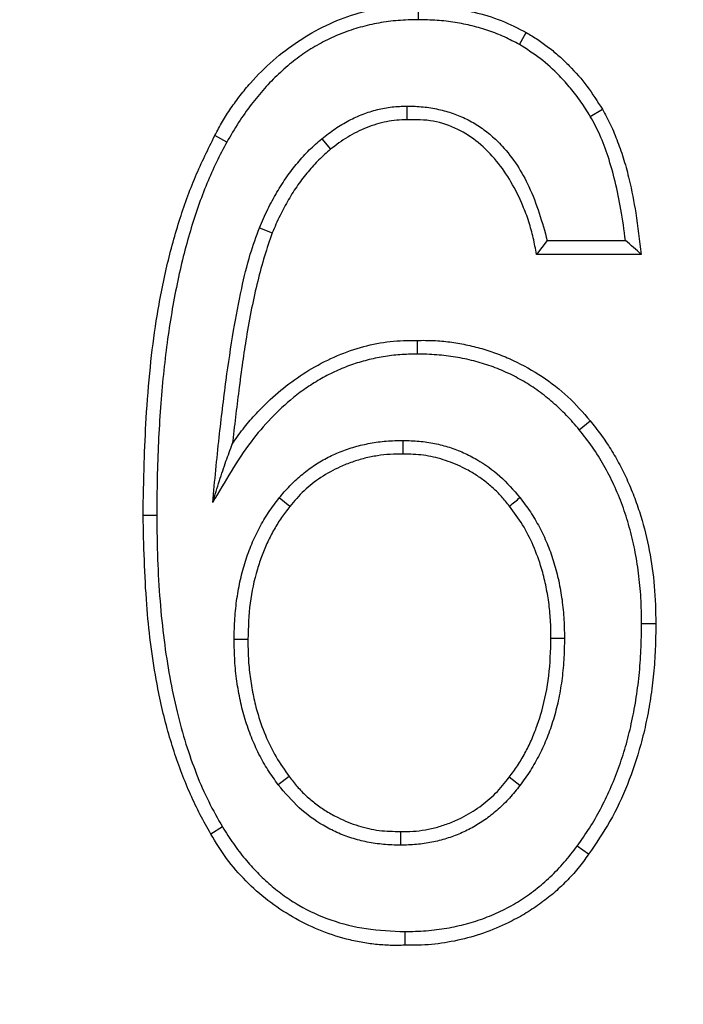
# Model space of a CAD drawing. Header units: millimetres. Extents: x 423 to 1697, y -6 to 958.
# Tile 37 of 54: x 1180.58 to 1184.85, y 392.46 to 398.8. Entities that reach past the tile are written whole.
import ezdxf

# ---------------------------------------------------------------- set-up
doc = ezdxf.new("R2010")
doc.units = ezdxf.units.MM

msp = doc.modelspace()

# ---------------------------------------------------------------- linework, layer by layer
at = {"color": 7, "linetype": 'Continuous', "lineweight": 25}
for p, q in [((1183.1456, 398.8898), (1183.1456, 398.8014)), ((1183.7975, 398.641), (1183.8416, 398.7187)), ((1183.0729, 398.2449), (1183.0729, 398.1566)), ((1184.2544, 398.1785), (1184.3321, 398.2248)), ((1181.9125, 398.0127), (1181.8357, 398.0557)), ((1182.5241, 398.0343), (1182.5807, 397.9661)), ((1182.1227, 397.4609), (1182.2046, 397.427)), ((1183.9771, 397.3776), (1183.9074, 397.2889)), ((1183.1387, 396.735), (1183.1387, 396.6466)), ((1184.1831, 396.1593), (1184.2527, 396.2166)), ((1183.0487, 396.0018), (1183.0487, 396.0901)), ((1182.3182, 395.6637), (1182.2491, 395.7192)), ((1181.4612, 395.6067), (1181.3729, 395.6067)), ((1184.5849, 394.9101), (1184.676, 394.9101)), ((1182.0481, 394.8083), (1181.9596, 394.8083)), ((1184.0008, 394.8164), (1184.0879, 394.8164)), ((1182.3147, 393.9244), (1182.2442, 393.8707)), ((1183.8009, 393.8661), (1183.7316, 393.9194)), ((1181.8844, 393.5993), (1181.8092, 393.5537)), ((1183.0314, 393.57), (1183.0314, 393.4817)), ((1184.2432, 393.4234), (1184.1699, 393.4759)), ((1183.0591, 392.9251), (1183.0591, 392.8368))]:
    msp.add_line(p, q, dxfattribs=at)
msp.add_circle((1181.5616, 377.9631), 92.5, dxfattribs=at)
for points, knots in [([(1181.5616, 286.9631), (1157.4276, 286.9631), (1134.2802, 296.551), (1100.1496, 330.6817), (1090.5616, 353.8291), (1090.5616, 402.0971), (1100.1496, 425.2445), (1134.2802, 459.3751), (1157.4276, 468.9631), (1181.5616, 468.9631)], [0, 0, 0, 0, 0.25, 0.25, 0.5, 0.5, 0.75, 0.75, 1, 1, 1, 1]), ([(1181.5616, 468.9631), (1205.6957, 468.9631), (1228.843, 459.3751), (1262.9737, 425.2445), (1272.5616, 402.0971), (1272.5616, 353.8291), (1262.9737, 330.6817), (1228.843, 296.551), (1205.6957, 286.9631), (1181.5616, 286.9631)], [0, 0, 0, 0, 0.25, 0.25, 0.5, 0.5, 0.75, 0.75, 1, 1, 1, 1]), ([(1181.5616, 435.055), (1177.825, 435.055), (1174.0884, 434.687), (1166.7587, 433.229), (1163.1657, 432.1391), (1156.2613, 429.2792), (1152.95, 427.5092), (1146.7362, 423.3573), (1143.8338, 420.9754), (1138.5493, 415.6909), (1136.1674, 412.7886), (1132.0155, 406.5747), (1130.2455, 403.2634), (1127.3856, 396.359), (1126.2957, 392.766), (1124.8377, 385.4363), (1124.4697, 381.6997), (1124.4697, 374.2264), (1124.8377, 370.4899), (1126.2957, 363.1601), (1127.3856, 359.5672), (1130.2455, 352.6627), (1132.0155, 349.3514), (1136.1674, 343.1376), (1138.5493, 340.2352), (1143.8338, 334.9508), (1146.7362, 332.5689), (1152.95, 328.4169), (1156.2613, 326.647), (1163.1657, 323.7871), (1166.7587, 322.6972), (1174.0884, 321.2392), (1177.825, 320.8712), (1181.5616, 320.8712)], [0, 0, 0, 0, 0.0625, 0.0625, 0.125, 0.125, 0.1875, 0.1875, 0.25, 0.25, 0.3125, 0.3125, 0.375, 0.375, 0.4375, 0.4375, 0.5, 0.5, 0.5625, 0.5625, 0.625, 0.625, 0.6875, 0.6875, 0.75, 0.75, 0.8125, 0.8125, 0.875, 0.875, 0.9375, 0.9375, 1, 1, 1, 1]), ([(1181.5616, 320.8712), (1185.2983, 320.8712), (1189.0349, 321.2392), (1196.3646, 322.6972), (1199.9575, 323.7871), (1206.862, 326.647), (1210.1733, 328.4169), (1216.3871, 332.5689), (1219.2895, 334.9508), (1224.5739, 340.2352), (1226.9558, 343.1376), (1231.1078, 349.3514), (1232.8777, 352.6627), (1235.7376, 359.5672), (1236.8276, 363.1601), (1238.2855, 370.4899), (1238.6535, 374.2264), (1238.6535, 381.6997), (1238.2855, 385.4363), (1236.8276, 392.766), (1235.7376, 396.359), (1232.8777, 403.2634), (1231.1078, 406.5747), (1226.9558, 412.7886), (1224.5739, 415.6909), (1219.2895, 420.9754), (1216.3871, 423.3573), (1210.1733, 427.5092), (1206.862, 429.2792), (1199.9575, 432.1391), (1196.3646, 433.229), (1189.0349, 434.687), (1185.2983, 435.055), (1181.5616, 435.055)], [0, 0, 0, 0, 0.0625, 0.0625, 0.125, 0.125, 0.1875, 0.1875, 0.25, 0.25, 0.3125, 0.3125, 0.375, 0.375, 0.4375, 0.4375, 0.5, 0.5, 0.5625, 0.5625, 0.625, 0.625, 0.6875, 0.6875, 0.75, 0.75, 0.8125, 0.8125, 0.875, 0.875, 0.9375, 0.9375, 1, 1, 1, 1]), ([(1181.5616, 321.9631), (1177.8964, 321.9631), (1174.2313, 322.3241), (1167.0418, 323.7541), (1163.5176, 324.8232), (1156.7452, 327.6284), (1153.4972, 329.3645), (1147.4022, 333.437), (1144.5553, 335.7734), (1139.372, 340.9568), (1137.0356, 343.8036), (1132.9631, 349.8986), (1131.227, 353.1466), (1128.4218, 359.919), (1127.3527, 363.4432), (1125.9226, 370.6328), (1125.5616, 374.2979), (1125.5616, 381.6283), (1125.9226, 385.2934), (1127.3527, 392.4829), (1128.4218, 396.0072), (1131.227, 402.7795), (1132.9631, 406.0275), (1137.0356, 412.1225), (1139.372, 414.9694), (1144.5553, 420.1527), (1147.4022, 422.4891), (1153.4972, 426.5616), (1156.7452, 428.2977), (1163.5176, 431.1029), (1167.0418, 432.172), (1174.2313, 433.6021), (1177.8964, 433.9631), (1181.5616, 433.9631)], [0, 0, 0, 0, 0.0625, 0.0625, 0.125, 0.125, 0.1875, 0.1875, 0.25, 0.25, 0.3125, 0.3125, 0.375, 0.375, 0.4375, 0.4375, 0.5, 0.5, 0.5625, 0.5625, 0.625, 0.625, 0.6875, 0.6875, 0.75, 0.75, 0.8125, 0.8125, 0.875, 0.875, 0.9375, 0.9375, 1, 1, 1, 1]), ([(1181.5616, 433.9631), (1185.2268, 433.9631), (1188.8919, 433.6021), (1196.0815, 432.172), (1199.6057, 431.1029), (1206.3781, 428.2977), (1209.6261, 426.5616), (1215.7211, 422.4891), (1218.5679, 420.1527), (1223.7513, 414.9694), (1226.0877, 412.1225), (1230.1602, 406.0275), (1231.8963, 402.7795), (1234.7015, 396.0072), (1235.7706, 392.4829), (1237.2007, 385.2934), (1237.5616, 381.6283), (1237.5616, 374.2979), (1237.2007, 370.6328), (1235.7706, 363.4432), (1234.7015, 359.919), (1231.8963, 353.1466), (1230.1602, 349.8986), (1226.0877, 343.8036), (1223.7513, 340.9568), (1218.5679, 335.7734), (1215.7211, 333.437), (1209.6261, 329.3645), (1206.3781, 327.6284), (1199.6057, 324.8232), (1196.0815, 323.7541), (1188.8919, 322.3241), (1185.2268, 321.9631), (1181.5616, 321.9631)], [0, 0, 0, 0, 0.0625, 0.0625, 0.125, 0.125, 0.1875, 0.1875, 0.25, 0.25, 0.3125, 0.3125, 0.375, 0.375, 0.4375, 0.4375, 0.5, 0.5, 0.5625, 0.5625, 0.625, 0.625, 0.6875, 0.6875, 0.75, 0.75, 0.8125, 0.8125, 0.875, 0.875, 0.9375, 0.9375, 1, 1, 1, 1]), ([(1181.5616, 345.4631), (1181.363, 345.4641), (1180.9661, 345.4662), (1180.3711, 345.4831), (1179.7772, 345.5101), (1179.1842, 345.5481), (1178.5923, 345.5969), (1178.0013, 345.6566), (1177.4113, 345.7272), (1176.8223, 345.8086), (1176.2342, 345.9008), (1174.8088, 346.1512), (1172.5666, 346.6788), (1169.5387, 347.712), (1166.5859, 349.0558), (1163.7273, 350.7264), (1161.0331, 352.6917), (1158.5403, 354.9415), (1156.2903, 357.4344), (1154.3252, 360.1284), (1152.6544, 362.9872), (1151.3107, 365.9397), (1150.2774, 368.968), (1149.5681, 371.9819), (1149.1518, 374.9895), (1149.0165, 377.9629), (1149.1518, 380.9365), (1149.568, 383.9439), (1150.2774, 386.9579), (1151.3105, 389.9861), (1152.6543, 392.9388), (1154.325, 395.7974), (1156.2902, 398.4916), (1158.54, 400.9844), (1161.0329, 403.2344), (1163.727, 405.1995), (1166.5858, 406.8703), (1169.5383, 408.2141), (1172.5665, 409.2473), (1174.9375, 409.8052), (1176.6251, 410.0912), (1177.607, 410.2269), (1178.5917, 410.3326), (1179.5792, 410.4075), (1180.5695, 410.4544), (1181.2307, 410.4602), (1181.5616, 410.4631)], [0, 0, 0, 0, 0.005838, 0.011668, 0.017492, 0.023313, 0.029131, 0.03495, 0.040771, 0.046596, 0.052427, 0.058266, 0.089135, 0.120009, 0.152164, 0.184325, 0.217165, 0.25001, 0.28285, 0.315695, 0.347851, 0.380012, 0.410881, 0.441755, 0.470875, 0.500001, 0.529121, 0.558247, 0.589116, 0.61999, 0.652145, 0.684306, 0.717146, 0.749991, 0.782831, 0.815676, 0.847832, 0.879993, 0.910862, 0.941736, 0.951461, 0.961168, 0.970867, 0.980565, 0.990273, 1, 1, 1, 1]), ([(1181.5616, 410.4631), (1181.7602, 410.462), (1182.1572, 410.4599), (1182.7521, 410.4431), (1183.3461, 410.4161), (1183.939, 410.3781), (1184.531, 410.3292), (1185.122, 410.2695), (1185.712, 410.199), (1186.301, 410.1176), (1186.8891, 410.0253), (1188.3145, 409.775), (1190.5567, 409.2473), (1193.5846, 408.2142), (1196.5374, 406.8704), (1199.396, 405.1997), (1202.0902, 403.2345), (1204.583, 400.9847), (1206.8329, 398.4918), (1208.7981, 395.7977), (1210.4689, 392.9389), (1211.8126, 389.9864), (1212.8459, 386.9581), (1213.5552, 383.9442), (1213.9714, 380.9367), (1214.1067, 377.9633), (1213.9715, 374.9896), (1213.5553, 371.9823), (1212.8459, 368.9682), (1211.8127, 365.9401), (1210.469, 362.9874), (1208.7983, 360.1287), (1206.833, 357.4345), (1204.5832, 354.9417), (1202.0903, 352.6918), (1199.3963, 350.7266), (1196.5375, 349.0558), (1193.5849, 347.7121), (1190.5568, 346.6788), (1188.1858, 346.1209), (1186.4982, 345.835), (1185.5163, 345.6993), (1184.5316, 345.5936), (1183.5441, 345.5187), (1182.5538, 345.4717), (1181.8926, 345.466), (1181.5616, 345.4631)], [0, 0, 0, 0, 0.005838, 0.011668, 0.017492, 0.023313, 0.029131, 0.03495, 0.040771, 0.046596, 0.052427, 0.058266, 0.089135, 0.120009, 0.152164, 0.184325, 0.217165, 0.25001, 0.28285, 0.315695, 0.347851, 0.380012, 0.410881, 0.441755, 0.470875, 0.500001, 0.529121, 0.558247, 0.589116, 0.61999, 0.652145, 0.684306, 0.717146, 0.749991, 0.782831, 0.815676, 0.847832, 0.879993, 0.910862, 0.941736, 0.951461, 0.961168, 0.970867, 0.980565, 0.990273, 1, 1, 1, 1]), ([(1181.8357, 398.0557), (1181.8515, 398.0856), (1181.8833, 398.1456), (1181.9382, 398.2316), (1181.9984, 398.3145), (1182.0862, 398.4202), (1182.2076, 398.5417), (1182.3714, 398.6671), (1182.5489, 398.7688), (1182.7405, 398.8429), (1182.9406, 398.8886), (1183.0777, 398.8894), (1183.1456, 398.8898)], [0, 0, 0, 0, 0.062077, 0.124187, 0.186588, 0.249532, 0.375694, 0.500191, 0.626281, 0.749173, 0.875586, 1, 1, 1, 1]), ([(1183.1456, 398.8898), (1183.1868, 398.889), (1183.2681, 398.8876), (1183.3884, 398.8739), (1183.5269, 398.8471), (1183.6813, 398.8013), (1183.7888, 398.7459), (1183.8416, 398.7187)], [0, 0, 0, 0, 0.170179, 0.336555, 0.500155, 0.754355, 1, 1, 1, 1]), ([(1183.1456, 398.8014), (1183.1024, 398.8004), (1183.0174, 398.7985), (1182.8922, 398.7817), (1182.7718, 398.7545), (1182.6563, 398.7161), (1182.5457, 398.6666), (1182.44, 398.606), (1182.3392, 398.5344), (1182.2435, 398.4517), (1182.1526, 398.3581), (1182.0669, 398.2534), (1181.9855, 398.1381), (1181.9372, 398.0551), (1181.9125, 398.0127)], [0, 0, 0, 0, 0.084085, 0.165625, 0.245301, 0.323844, 0.402014, 0.480585, 0.560318, 0.641941, 0.726134, 0.813516, 0.904642, 1, 1, 1, 1]), ([(1183.7975, 398.641), (1183.7657, 398.6579), (1183.702, 398.692), (1183.6002, 398.7316), (1183.4937, 398.763), (1183.3821, 398.7851), (1183.2656, 398.7989), (1183.1861, 398.8005), (1183.1456, 398.8014)], [0, 0, 0, 0, 0.158877, 0.319121, 0.4821, 0.649117, 0.821382, 1, 1, 1, 1]), ([(1183.8416, 398.7187), (1183.8663, 398.704), (1183.9161, 398.6746), (1183.9868, 398.6233), (1184.055, 398.5668), (1184.1398, 398.4854), (1184.2372, 398.3741), (1184.3002, 398.275), (1184.3321, 398.2248)], [0, 0, 0, 0, 0.122688, 0.246511, 0.372107, 0.500085, 0.747426, 1, 1, 1, 1]), ([(1184.2544, 398.1785), (1184.2347, 398.2101), (1184.1957, 398.2726), (1184.1289, 398.3597), (1184.0433, 398.455), (1183.9358, 398.5539), (1183.8431, 398.6123), (1183.7975, 398.641)], [0, 0, 0, 0, 0.1696, 0.336047, 0.500367, 0.754127, 1, 1, 1, 1]), ([(1182.5241, 398.0343), (1182.5525, 398.0564), (1182.6081, 398.0997), (1182.6975, 398.1525), (1182.7884, 398.194), (1182.8815, 398.2234), (1182.9766, 398.2417), (1183.0408, 398.2438), (1183.0729, 398.2449)], [0, 0, 0, 0, 0.179954, 0.351754, 0.517379, 0.679036, 0.839096, 1, 1, 1, 1]), ([(1183.0729, 398.2449), (1183.1079, 398.2439), (1183.1763, 398.242), (1183.276, 398.2257), (1183.3701, 398.1994), (1183.4585, 398.1623), (1183.541, 398.1145), (1183.6178, 398.0561), (1183.7388, 397.9384), (1183.882, 397.7156), (1183.9437, 397.4964), (1183.9771, 397.3776)], [0, 0, 0, 0, 0.076789, 0.150248, 0.2213, 0.290962, 0.360314, 0.430448, 0.502423, 0.73042, 1, 1, 1, 1]), ([(1184.3321, 398.2248), (1184.35, 398.1915), (1184.3868, 398.1233), (1184.4324, 398.0133), (1184.4727, 397.8952), (1184.5136, 397.7426), (1184.552, 397.5397), (1184.5716, 397.3782), (1184.5825, 397.2889)], [0, 0, 0, 0, 0.116518, 0.238254, 0.365891, 0.500023, 0.723663, 1, 1, 1, 1]), ([(1183.0729, 398.1566), (1183.051, 398.156), (1183.007, 398.155), (1182.9411, 398.1449), (1182.8752, 398.1286), (1182.7903, 398.0985), (1182.6882, 398.0486), (1182.6168, 397.9938), (1182.5807, 397.9661)], [0, 0, 0, 0, 0.122069, 0.245314, 0.370953, 0.500139, 0.746918, 1, 1, 1, 1]), ([(1183.9074, 397.2889), (1183.9012, 397.3245), (1183.8887, 397.3957), (1183.8589, 397.5005), (1183.8139, 397.6227), (1183.7483, 397.7561), (1183.6529, 397.8943), (1183.5387, 398.0113), (1183.4007, 398.1013), (1183.2429, 398.1573), (1183.1299, 398.1568), (1183.0729, 398.1566)], [0, 0, 0, 0, 0.081729, 0.163749, 0.246614, 0.376675, 0.499697, 0.626424, 0.744958, 0.871551, 1, 1, 1, 1]), ([(1184.4811, 397.3778), (1184.472, 397.4449), (1184.4547, 397.5729), (1184.4174, 397.7539), (1184.3723, 397.9145), (1184.3207, 398.0559), (1184.2757, 398.1391), (1184.2544, 398.1785)], [0, 0, 0, 0, 0.242315, 0.462369, 0.661086, 0.83972, 1, 1, 1, 1]), ([(1181.3729, 395.6067), (1181.3749, 395.7193), (1181.3784, 395.9285), (1181.3924, 396.2471), (1181.4166, 396.553), (1181.4569, 396.8736), (1181.5164, 397.1887), (1181.6006, 397.4994), (1181.7035, 397.789), (1181.7922, 397.9681), (1181.8357, 398.0557)], [0, 0, 0, 0, 0.134351, 0.249411, 0.380049, 0.500039, 0.634416, 0.761971, 0.883518, 1, 1, 1, 1]), ([(1182.1227, 397.4609), (1182.14, 397.5007), (1182.1739, 397.5785), (1182.2332, 397.6881), (1182.2973, 397.7888), (1182.3671, 397.88), (1182.4418, 397.9627), (1182.4969, 398.0106), (1182.5241, 398.0343)], [0, 0, 0, 0, 0.184109, 0.359869, 0.528213, 0.690203, 0.847028, 1, 1, 1, 1]), ([(1181.9125, 398.0127), (1181.8897, 397.97), (1181.8431, 397.8829), (1181.7823, 397.744), (1181.7261, 397.5963), (1181.6756, 397.439), (1181.6303, 397.2725), (1181.5903, 397.0966), (1181.5558, 396.9114), (1181.5265, 396.7168), (1181.5026, 396.5128), (1181.484, 396.2996), (1181.4708, 396.0769), (1181.4627, 395.8449), (1181.4617, 395.6871), (1181.4612, 395.6067)], [0, 0, 0, 0, 0.058697, 0.119875, 0.183736, 0.250457, 0.320195, 0.393086, 0.469249, 0.548789, 0.631797, 0.718355, 0.808534, 0.902397, 1, 1, 1, 1]), ([(1182.5807, 397.9661), (1182.5553, 397.944), (1182.5038, 397.8993), (1182.434, 397.822), (1182.3687, 397.7363), (1182.3085, 397.6415), (1182.2528, 397.5381), (1182.2209, 397.4647), (1182.2046, 397.427)], [0, 0, 0, 0, 0.151889, 0.308044, 0.4698, 0.638359, 0.814783, 1, 1, 1, 1]), ([(1181.8218, 395.69), (1181.8349, 395.8297), (1181.8597, 396.0928), (1181.9044, 396.4623), (1181.9517, 396.7826), (1182.0033, 397.0533), (1182.0555, 397.2758), (1182.1021, 397.4041), (1182.1227, 397.4609)], [0, 0, 0, 0, 0.233688, 0.440285, 0.619927, 0.772823, 0.899311, 1, 1, 1, 1]), ([(1182.2046, 397.427), (1182.1877, 397.3776), (1182.1528, 397.2752), (1182.1096, 397.1131), (1182.0705, 396.9384), (1182.039, 396.7648), (1182.0124, 396.5876), (1181.9824, 396.3584), (1181.9613, 396.1817), (1181.9477, 396.0669)], [0, 0, 0, 0, 0.112968, 0.233775, 0.362704, 0.499987, 0.615124, 0.750189, 1, 1, 1, 1]), ([(1181.9477, 396.0669), (1181.9703, 396.0993), (1182.0154, 396.164), (1182.0922, 396.2545), (1182.1892, 396.3541), (1182.3102, 396.4571), (1182.4609, 396.5577), (1182.6221, 396.6396), (1182.7919, 396.6983), (1182.9647, 396.733), (1183.0807, 396.7343), (1183.1387, 396.735)], [0, 0, 0, 0, 0.0830645, 0.1660835, 0.2495137, 0.3757211, 0.5000365, 0.6303536, 0.7554748, 0.8778264, 1, 1, 1, 1]), ([(1183.1387, 396.735), (1183.1741, 396.7352), (1183.2446, 396.7356), (1183.3498, 396.7258), (1183.4537, 396.7085), (1183.5563, 396.6828), (1183.6577, 396.6489), (1183.7901, 396.5933), (1183.946, 396.5065), (1184.1151, 396.3764), (1184.2068, 396.2699), (1184.2527, 396.2166)], [0, 0, 0, 0, 0.083305, 0.165967, 0.248485, 0.331364, 0.415101, 0.500178, 0.669567, 0.834783, 1, 1, 1, 1]), ([(1183.1387, 396.6466), (1183.1018, 396.6458), (1183.0289, 396.6443), (1182.921, 396.6308), (1182.8163, 396.609), (1182.7148, 396.5783), (1182.6164, 396.5386), (1182.5212, 396.4902), (1182.4291, 396.4329), (1182.2654, 396.3109), (1182.0415, 396.0728), (1181.8989, 395.8243), (1181.8218, 395.69)], [0, 0, 0, 0, 0.064456, 0.127483, 0.189524, 0.251046, 0.312526, 0.374443, 0.437266, 0.501443, 0.730413, 1, 1, 1, 1]), ([(1184.1831, 396.1593), (1184.1562, 396.1906), (1184.103, 396.2524), (1184.015, 396.3352), (1183.9226, 396.4087), (1183.825, 396.4724), (1183.7226, 396.5262), (1183.6153, 396.5702), (1183.503, 396.6045), (1183.3859, 396.6287), (1183.2639, 396.6438), (1183.1809, 396.6457), (1183.1387, 396.6466)], [0, 0, 0, 0, 0.103807, 0.204632, 0.303224, 0.400385, 0.49695, 0.593771, 0.691693, 0.791535, 0.894066, 1, 1, 1, 1]), ([(1184.2527, 396.2166), (1184.2764, 396.1873), (1184.3239, 396.1284), (1184.3872, 396.0334), (1184.4449, 395.9335), (1184.4963, 395.8281), (1184.5416, 395.7175), (1184.5919, 395.5691), (1184.6384, 395.38), (1184.6717, 395.1479), (1184.6746, 394.9902), (1184.676, 394.9101)], [0, 0, 0, 0, 0.080833, 0.162146, 0.244344, 0.327815, 0.412932, 0.500048, 0.662911, 0.828972, 1, 1, 1, 1]), ([(1184.5849, 394.9101), (1184.584, 394.9653), (1184.5822, 395.0738), (1184.567, 395.233), (1184.5424, 395.3856), (1184.5077, 395.5315), (1184.4631, 395.6708), (1184.4085, 395.8034), (1184.3437, 395.9292), (1184.2695, 396.0488), (1184.212, 396.1224), (1184.1831, 396.1593)], [0, 0, 0, 0, 0.1235917, 0.2426603, 0.3577285, 0.4693755, 0.5782349, 0.68499, 0.790365, 0.8951129, 1, 1, 1, 1]), ([(1181.8218, 395.69), (1181.8362, 395.7375), (1181.8641, 395.8297), (1181.9062, 395.9552), (1181.9341, 396.0304), (1181.9477, 396.0669)], [0, 0, 0, 0, 0.353449, 0.686038, 1, 1, 1, 1]), ([(1182.2491, 395.7192), (1182.2715, 395.7456), (1182.3157, 395.7978), (1182.3901, 395.8666), (1182.4692, 395.9267), (1182.5536, 395.9773), (1182.643, 396.0187), (1182.7374, 396.0509), (1182.8368, 396.0736), (1182.9411, 396.0877), (1183.0124, 396.0893), (1183.0487, 396.0901)], [0, 0, 0, 0, 0.11365, 0.223954, 0.332023, 0.439041, 0.546225, 0.654787, 0.765894, 0.880635, 1, 1, 1, 1]), ([(1183.0487, 396.0901), (1183.0833, 396.0892), (1183.1513, 396.0873), (1183.2511, 396.0721), (1183.3466, 396.0475), (1183.4379, 396.0127), (1183.5493, 395.9552), (1183.6776, 395.8635), (1183.7593, 395.7699), (1183.8011, 395.7221)], [0, 0, 0, 0, 0.119392, 0.235005, 0.348065, 0.45988, 0.571806, 0.78112, 1, 1, 1, 1]), ([(1183.0487, 396.0018), (1183.0207, 396.0018), (1182.9651, 396.0019), (1182.8822, 395.9926), (1182.8007, 395.9761), (1182.7207, 395.952), (1182.6247, 395.9134), (1182.5177, 395.8547), (1182.4067, 395.7692), (1182.3476, 395.6988), (1182.3182, 395.6637)], [0, 0, 0, 0, 0.1005894, 0.2000716, 0.2992804, 0.3990563, 0.5002256, 0.6707334, 0.8357738, 1, 1, 1, 1]), ([(1183.7334, 395.6668), (1183.7169, 395.6875), (1183.6842, 395.7286), (1183.6282, 395.784), (1183.5675, 395.8341), (1183.5016, 395.8786), (1183.4157, 395.9258), (1183.3086, 395.9689), (1183.1795, 395.9992), (1183.0923, 396.0009), (1183.0487, 396.0018)], [0, 0, 0, 0, 0.099998, 0.199126, 0.298278, 0.398347, 0.500203, 0.669893, 0.835017, 1, 1, 1, 1]), ([(1181.9596, 394.8083), (1181.9605, 394.8533), (1181.9622, 394.9415), (1181.9762, 395.0707), (1181.9987, 395.194), (1182.0304, 395.3113), (1182.0711, 395.4227), (1182.1211, 395.5279), (1182.1795, 395.6276), (1182.2259, 395.6887), (1182.2491, 395.7192)], [0, 0, 0, 0, 0.138481, 0.27146, 0.399665, 0.523907, 0.645078, 0.764138, 0.882098, 1, 1, 1, 1]), ([(1183.8011, 395.7221), (1183.8241, 395.6915), (1183.87, 395.6305), (1183.928, 395.531), (1183.9774, 395.4262), (1184.0178, 395.3154), (1184.0491, 395.1988), (1184.0714, 395.0765), (1184.0853, 394.9484), (1184.087, 394.861), (1184.0879, 394.8164)], [0, 0, 0, 0, 0.118412, 0.236762, 0.356072, 0.47734, 0.60152, 0.729496, 0.86208, 1, 1, 1, 1]), ([(1182.3182, 395.6637), (1182.3, 395.6404), (1182.2636, 395.5935), (1182.2163, 395.5171), (1182.1744, 395.4362), (1182.1382, 395.3502), (1182.0947, 395.2201), (1182.0552, 395.039), (1182.0505, 394.8864), (1182.0481, 394.8083)], [0, 0, 0, 0, 0.096846, 0.194631, 0.294026, 0.395671, 0.500164, 0.744085, 1, 1, 1, 1]), ([(1184.0008, 394.8164), (1184.0003, 394.8557), (1183.9993, 394.9331), (1183.9877, 395.0474), (1183.9686, 395.1582), (1183.9375, 395.2807), (1183.89, 395.4117), (1183.8218, 395.5476), (1183.7626, 395.6274), (1183.7334, 395.6668)], [0, 0, 0, 0, 0.129398, 0.255432, 0.378768, 0.500122, 0.67223, 0.837903, 1, 1, 1, 1]), ([(1181.8092, 393.5537), (1181.786, 393.5948), (1181.7392, 393.6777), (1181.6775, 393.8082), (1181.6212, 393.9446), (1181.571, 394.0871), (1181.5266, 394.2356), (1181.4883, 394.3903), (1181.435, 394.6548), (1181.3862, 395.0612), (1181.3776, 395.415), (1181.3729, 395.6067)], [0, 0, 0, 0, 0.066616, 0.134516, 0.203908, 0.274986, 0.347932, 0.422912, 0.500083, 0.729137, 1, 1, 1, 1]), ([(1181.4612, 395.6067), (1181.4621, 395.5123), (1181.464, 395.3284), (1181.4799, 395.0601), (1181.5056, 394.8068), (1181.5419, 394.5683), (1181.5887, 394.3449), (1181.6458, 394.1362), (1181.7138, 393.9427), (1181.7912, 393.7634), (1181.8539, 393.6532), (1181.8844, 393.5993)], [0, 0, 0, 0, 0.136403, 0.265776, 0.388348, 0.504389, 0.614219, 0.718214, 0.816815, 0.910542, 1, 1, 1, 1]), ([(1184.1699, 393.4759), (1184.1968, 393.5142), (1184.2507, 393.5911), (1184.321, 393.7141), (1184.3835, 393.8427), (1184.4374, 393.9774), (1184.4831, 394.1182), (1184.5204, 394.2649), (1184.5493, 394.4177), (1184.5699, 394.5765), (1184.5826, 394.7413), (1184.5841, 394.8532), (1184.5849, 394.9101)], [0, 0, 0, 0, 0.092638, 0.185701, 0.279679, 0.375048, 0.472261, 0.571749, 0.673912, 0.77912, 0.887714, 1, 1, 1, 1]), ([(1184.676, 394.9101), (1184.6756, 394.8554), (1184.6747, 394.7472), (1184.6631, 394.5869), (1184.6439, 394.4307), (1184.6164, 394.2785), (1184.5713, 394.091), (1184.499, 393.8741), (1184.3883, 393.6351), (1184.2911, 393.4933), (1184.2432, 393.4234)], [0, 0, 0, 0, 0.104144, 0.205937, 0.305664, 0.403627, 0.500147, 0.672694, 0.838435, 1, 1, 1, 1]), ([(1182.2442, 393.8707), (1182.2214, 393.9024), (1182.1756, 393.9659), (1182.118, 394.069), (1182.0689, 394.1776), (1182.0289, 394.2924), (1181.9977, 394.413), (1181.9757, 394.5395), (1181.962, 394.6719), (1181.9604, 394.7622), (1181.9596, 394.8083)], [0, 0, 0, 0, 0.117479, 0.235278, 0.354367, 0.475685, 0.60012, 0.728497, 0.861565, 1, 1, 1, 1]), ([(1182.0481, 394.8083), (1182.0486, 394.7675), (1182.0495, 394.6872), (1182.0608, 394.5687), (1182.0796, 394.4542), (1182.1103, 394.3273), (1182.1574, 394.1912), (1182.2256, 394.0494), (1182.2852, 393.9657), (1182.3147, 393.9244)], [0, 0, 0, 0, 0.13, 0.256275, 0.379429, 0.50011, 0.672529, 0.838244, 1, 1, 1, 1]), ([(1183.7316, 393.9194), (1183.7499, 393.944), (1183.7867, 393.9935), (1183.8341, 394.074), (1183.8761, 394.1593), (1183.9121, 394.2497), (1183.9552, 394.3862), (1183.9939, 394.5756), (1183.9985, 394.7347), (1184.0008, 394.8164)], [0, 0, 0, 0, 0.096495, 0.194121, 0.293532, 0.395348, 0.500143, 0.74344, 1, 1, 1, 1]), ([(1184.0879, 394.8164), (1184.087, 394.7694), (1184.0854, 394.6773), (1184.0717, 394.5424), (1184.0495, 394.4137), (1184.0181, 394.2914), (1183.9778, 394.1752), (1183.9283, 394.0655), (1183.8702, 393.9617), (1183.824, 393.8979), (1183.8009, 393.8661)], [0, 0, 0, 0, 0.139367, 0.273089, 0.401841, 0.526376, 0.647529, 0.766203, 0.88336, 1, 1, 1, 1]), ([(1182.3147, 393.9244), (1182.3314, 393.9024), (1182.3646, 393.8585), (1182.4224, 393.7995), (1182.4856, 393.7461), (1182.5549, 393.6989), (1182.6453, 393.6491), (1182.7579, 393.6039), (1182.8937, 393.5724), (1182.9854, 393.5708), (1183.0314, 393.57)], [0, 0, 0, 0, 0.09949, 0.198251, 0.297291, 0.397608, 0.500166, 0.669251, 0.834365, 1, 1, 1, 1]), ([(1183.0314, 393.57), (1183.0583, 393.5699), (1183.1121, 393.5697), (1183.1921, 393.5799), (1183.2711, 393.5976), (1183.3489, 393.6237), (1183.4411, 393.6649), (1183.5428, 393.7262), (1183.6477, 393.8135), (1183.7036, 393.884), (1183.7316, 393.9194)], [0, 0, 0, 0, 0.099274, 0.197908, 0.296929, 0.39735, 0.500142, 0.668853, 0.834023, 1, 1, 1, 1]), ([(1183.0314, 393.4817), (1182.9947, 393.4826), (1182.9227, 393.4844), (1182.8173, 393.5002), (1182.7169, 393.5258), (1182.6215, 393.562), (1182.5051, 393.6224), (1182.3712, 393.7197), (1182.2872, 393.8196), (1182.2442, 393.8707)], [0, 0, 0, 0, 0.120753, 0.237035, 0.350079, 0.461226, 0.571885, 0.78134, 1, 1, 1, 1]), ([(1183.8009, 393.8661), (1183.7789, 393.8388), (1183.7356, 393.7851), (1183.6628, 393.7138), (1183.586, 393.6516), (1183.5045, 393.5991), (1183.4185, 393.5561), (1183.328, 393.5227), (1183.233, 393.499), (1183.1337, 393.4843), (1183.0659, 393.4826), (1183.0314, 393.4817)], [0, 0, 0, 0, 0.117806, 0.231213, 0.341291, 0.449209, 0.556207, 0.663556, 0.772516, 0.884292, 1, 1, 1, 1]), ([(1181.8844, 393.5993), (1181.9073, 393.5631), (1181.9522, 393.492), (1182.0276, 393.3937), (1182.1073, 393.3045), (1182.192, 393.2247), (1182.2814, 393.1544), (1182.4081, 393.0726), (1182.583, 392.9931), (1182.8144, 392.9348), (1182.9758, 392.9284), (1183.0591, 392.9251)], [0, 0, 0, 0, 0.090255, 0.177022, 0.260812, 0.342188, 0.421769, 0.500212, 0.659653, 0.824503, 1, 1, 1, 1]), ([(1183.0591, 392.8368), (1183.0278, 392.8361), (1182.9651, 392.8348), (1182.8709, 392.8418), (1182.7768, 392.8553), (1182.6535, 392.8826), (1182.503, 392.9327), (1182.333, 393.0167), (1182.1749, 393.1224), (1182.0327, 393.2487), (1181.9069, 393.3915), (1181.8416, 393.4999), (1181.8092, 393.5537)], [0, 0, 0, 0, 0.062098, 0.124308, 0.186975, 0.25044, 0.374591, 0.500036, 0.62514, 0.749954, 0.875784, 1, 1, 1, 1]), ([(1183.0591, 392.9251), (1183.1053, 392.9262), (1183.196, 392.9282), (1183.3288, 392.9453), (1183.4556, 392.9726), (1183.5764, 393.0113), (1183.6911, 393.0611), (1183.7996, 393.122), (1183.9021, 393.1939), (1183.9983, 393.2771), (1184.0888, 393.3708), (1184.1426, 393.4405), (1184.1699, 393.4759)], [0, 0, 0, 0, 0.10728, 0.210601, 0.310746, 0.408579, 0.505023, 0.601042, 0.697613, 0.795695, 0.896207, 1, 1, 1, 1]), ([(1184.2432, 393.4234), (1184.2209, 393.3926), (1184.1765, 393.3313), (1184.1001, 393.2473), (1184.0172, 393.1699), (1183.9268, 393.0996), (1183.8294, 393.0363), (1183.7101, 392.972), (1183.5676, 392.9122), (1183.4015, 392.8657), (1183.2311, 392.8376), (1183.1162, 392.8371), (1183.0591, 392.8368)], [0, 0, 0, 0, 0.082663, 0.164769, 0.246949, 0.329834, 0.414037, 0.500146, 0.625104, 0.750089, 0.875655, 1, 1, 1, 1])]:
    msp.add_open_spline(points, degree=3, knots=knots, dxfattribs=at)
for points in [[(1183.9771, 397.3776), (1184.1453, 397.3777), (1184.3133, 397.3777), (1184.4811, 397.3778)], [(1184.5825, 397.2889), (1184.549, 397.3194), (1184.5152, 397.3491), (1184.4811, 397.3778)], [(1184.5825, 397.2889), (1184.3579, 397.2889), (1184.1328, 397.2889), (1183.9074, 397.2889)], [(1183.7334, 395.6668), (1183.756, 395.6852), (1183.7786, 395.7036), (1183.8011, 395.7221)]]:
    msp.add_open_spline(points, degree=3, dxfattribs=at)

doc.saveas('drawing.dxf')
